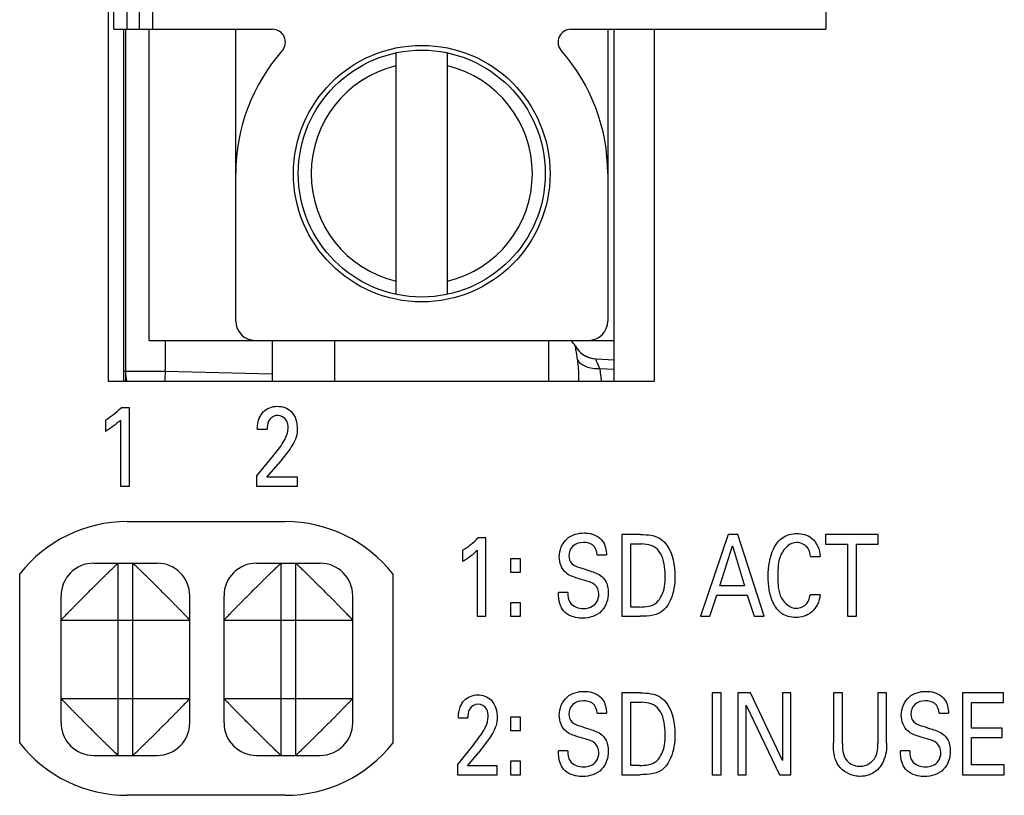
# Model space of a CAD drawing. Header units: inches. Extents: x 0 to 34, y 0 to 22.
# Tile 145 of 179: x 14.763 to 15.367, y 18.317 to 18.793. Entities that reach past the tile are written whole.
import ezdxf

# ---------------------------------------------------------------- set-up
doc = ezdxf.new("R2010")
doc.units = ezdxf.units.IN
doc.header["$LTSCALE"] = 1.87
doc.header["$MEASUREMENT"] = 0
doc.layers.get('0').update_dxf_attribs({"linetype": 'CONTINUOUS'})
for name, color, linetype in [('02___PRT_ALL_AXES', 7, 'CONTINUOUS'), ('ARTWORK', 7, 'CONTINUOUS'), ('NONECAD', 7, 'CONTINUOUS')]:
    doc.layers.add(name, color=color, linetype=linetype)

msp = doc.modelspace()

# ---------------------------------------------------------------- linework, layer by layer
at = {"color": 3, "linetype": 'CONTINUOUS'}
for p, q in [((14.81701, 18.57054), (14.81701, 19.57754)), ((15.15201, 18.78679), (15.15201, 18.57054)), ((15.15201, 18.57054), (14.81701, 18.57054)), ((14.82848, 18.48454), (14.92554, 18.48454)), ((14.76251, 18.34854), (14.76251, 18.45254)), ((14.99151, 18.45254), (14.99151, 18.34854)), ((14.92554, 18.31654), (14.82848, 18.31654))]:
    msp.add_line(p, q, dxfattribs=at)
at = {"color": 7, "linetype": 'CONTINUOUS'}
for p, q in [((14.82033, 18.78679), (14.82033, 19.36159)), ((14.82821, 19.36159), (14.82821, 18.78679)), ((14.83608, 18.78679), (14.83608, 19.36159)), ((14.84396, 19.36159), (14.84396, 18.78679)), ((15.25734, 19.36159), (15.25734, 18.78679)), ((14.82033, 18.78679), (14.91776, 18.78679)), ((14.84199, 18.59585), (14.84199, 18.78679)), ((14.89514, 18.60766), (14.89514, 18.78679)), ((15.10086, 18.78679), (15.25734, 18.78679)), ((15.12348, 18.78679), (15.12348, 18.60766)), ((15.12742, 18.59585), (15.12742, 18.78679)), ((14.99356, 18.62408), (14.99356, 18.77234)), ((15.02506, 18.62408), (15.02506, 18.77234)), ((14.84199, 18.59585), (15.12742, 18.59585)), ((14.85177, 18.59585), (14.85177, 18.57677)), ((14.91742, 18.59585), (14.91742, 18.57054)), ((14.95576, 18.59585), (14.95576, 18.57054)), ((15.08723, 18.57054), (15.08723, 18.59585)), ((15.104, 18.58858), (15.10474, 18.58405)), ((15.11628, 18.58451), (15.12742, 18.58393)), ((15.11695, 18.58201), (15.11835, 18.57865)), ((14.91742, 18.57505), (14.85177, 18.57677)), ((15.11835, 18.57865), (15.12742, 18.57817)), ((14.80792, 18.45904), (14.84692, 18.45904)), ((14.82292, 18.34104), (14.82292, 18.45904)), ((14.83192, 18.34104), (14.83192, 18.45904)), ((14.90792, 18.45904), (14.94692, 18.45904)), ((14.92292, 18.34104), (14.92292, 18.45904)), ((14.93192, 18.34104), (14.93192, 18.45904)), ((14.78792, 18.36104), (14.78792, 18.43904)), ((14.86692, 18.36104), (14.86692, 18.43904)), ((14.88792, 18.36104), (14.88792, 18.43904)), ((14.96692, 18.36104), (14.96692, 18.43904)), ((14.78792, 18.42404), (14.86692, 18.42404)), ((14.88792, 18.42404), (14.96692, 18.42404)), ((14.78792, 18.37604), (14.86692, 18.37604)), ((14.88792, 18.37604), (14.96692, 18.37604)), ((14.80792, 18.34104), (14.84692, 18.34104)), ((14.90792, 18.34104), (14.94692, 18.34104))]:
    msp.add_line(p, q, dxfattribs=at)
for radius in [0.07874, 0.07579]:
    msp.add_circle((15.00931, 18.69821), radius, dxfattribs=at)
for centre, radius, start, end in [((14.91776, 18.77892), 0.00787, 318.60165, 90), ((15.10086, 18.77892), 0.00787, 90, 221.39835), ((15.00931, 18.69821), 0.11417, 138.60165, 180), ((15.00931, 18.69821), 0.11417, 0, 41.39835), ((15.00931, 18.69821), 0.06791, 103.40802, 256.59198), ((15.00931, 18.69821), 0.06791, 283.40802, 76.59198), ((14.90695, 18.60766), 0.01181, 180, 270), ((15.11167, 18.60766), 0.01181, 270, 360), ((15.08671, 18.58216), 0.01969, 30.6831, 44.67015), ((15.11721, 18.60032), 0.01587, 210.93564, 229.48684), ((15.11718, 18.60024), 0.01575, 210.6831, 266.99999), ((15.11713, 18.60027), 0.01578, 229.59544, 248.2477), ((15.11713, 18.60035), 0.01586, 248.35682, 266.9215), ((15.77808, 18.55248), 0.92663, 178.49848, 178.88646), ((14.80792, 18.43904), 0.02, 90, 180), ((14.84692, 18.43904), 0.02, 0, 90), ((14.90792, 18.43904), 0.02, 90, 180), ((14.94692, 18.43904), 0.02, 0, 90), ((14.80792, 18.36104), 0.02, 180, 270), ((14.84692, 18.36104), 0.02, 270, 360), ((14.90792, 18.36104), 0.02, 180, 270), ((14.94692, 18.36104), 0.02, 270, 360)]:
    msp.add_arc(centre, radius, start, end, dxfattribs=at)
at = {"color": 3, "linetype": 'CONTINUOUS'}
for centre, start, end in [((14.82848, 18.40054), 90, 141.75338), ((14.92554, 18.40054), 38.24662, 90), ((14.82848, 18.40054), 218.24662, 270), ((14.92554, 18.40054), 270, 321.75338)]:
    msp.add_arc(centre, 0.084, start, end, dxfattribs=at)
at = {"color": 7, "linetype": 'CONTINUOUS'}
for points, knots in [([(15.1036, 18.59216), (15.10352, 18.59209), (15.10358, 18.5917), (15.1036, 18.59105), (15.10379, 18.58993), (15.10392, 18.58907), (15.104, 18.58858)], [0, 0, 0, 0, 0.081586, 0.275618, 0.582997, 1, 1, 1, 1]), ([(15.10474, 18.58405), (15.10491, 18.58299), (15.10545, 18.57851), (15.10557, 18.57399), (15.10558, 18.57056)], [0, 0, 0, 0, 0.238172, 1, 1, 1, 1]), ([(15.10474, 18.58405), (15.10594, 18.5821), (15.11041, 18.57896), (15.11559, 18.57845), (15.11835, 18.57865)], [0, 0, 0, 0, 0.45322, 1, 1, 1, 1]), ([(15.11628, 18.58451), (15.11607, 18.58453), (15.11645, 18.58306), (15.11669, 18.58262), (15.11695, 18.58201)], [0, 0, 0, 0, 0.239991, 1, 1, 1, 1]), ([(14.78792, 18.42404), (14.78792, 18.42405), (14.78793, 18.42407), (14.78795, 18.42412), (14.78801, 18.4242), (14.78812, 18.42433), (14.78826, 18.42449), (14.78845, 18.42469), (14.78868, 18.42493), (14.78894, 18.42521), (14.78925, 18.42552), (14.78959, 18.42588), (14.79012, 18.42643), (14.79088, 18.42721), (14.79188, 18.42824), (14.79302, 18.42941), (14.79426, 18.43071), (14.79536, 18.43186), (14.7963, 18.43282), (14.7973, 18.43383), (14.7986, 18.43512), (14.79993, 18.43643), (14.80101, 18.43751), (14.80212, 18.43863), (14.80352, 18.44005), (14.80521, 18.44176), (14.80691, 18.44345), (14.80833, 18.44484), (14.80945, 18.44595), (14.81054, 18.44703), (14.81185, 18.44836), (14.81338, 18.4499), (14.81485, 18.45135), (14.81625, 18.4527), (14.81755, 18.45395), (14.81871, 18.45508), (14.81975, 18.45609), (14.82053, 18.45684), (14.82108, 18.45737), (14.82144, 18.45772), (14.82176, 18.45802), (14.82204, 18.45829), (14.82229, 18.45851), (14.82247, 18.45867), (14.8226, 18.45878), (14.82267, 18.45885), (14.82274, 18.45891), (14.8228, 18.45895), (14.82284, 18.45899), (14.82288, 18.45902), (14.8229, 18.45903), (14.82291, 18.45904), (14.82292, 18.45904), (14.82292, 18.45904)], [0, 0, 0, 0, 0.0005, 0.001227, 0.00344, 0.006721, 0.011104, 0.016612, 0.023263, 0.031051, 0.039954, 0.04995, 0.061015, 0.086265, 0.115499, 0.148498, 0.184987, 0.22447, 0.245161, 0.266398, 0.31034, 0.356022, 0.379434, 0.403171, 0.451362, 0.500066, 0.548763, 0.596946, 0.620689, 0.644115, 0.689843, 0.733814, 0.775713, 0.815119, 0.851537, 0.88451, 0.913757, 0.939043, 0.950135, 0.960167, 0.969121, 0.97698, 0.983726, 0.989339, 0.991713, 0.993795, 0.995582, 0.997071, 0.998259, 0.999143, 0.999722, 0.999898, 1, 1, 1, 1]), ([(14.83192, 18.45904), (14.83193, 18.45904), (14.83195, 18.45903), (14.832, 18.45901), (14.83208, 18.45895), (14.83221, 18.45884), (14.83237, 18.4587), (14.83257, 18.45851), (14.83281, 18.45828), (14.83309, 18.45802), (14.83341, 18.45771), (14.83376, 18.45737), (14.83431, 18.45684), (14.83509, 18.45609), (14.83612, 18.45508), (14.83729, 18.45394), (14.83859, 18.4527), (14.83974, 18.4516), (14.8407, 18.45066), (14.84171, 18.44966), (14.843, 18.44836), (14.84431, 18.44703), (14.84539, 18.44595), (14.84651, 18.44484), (14.84793, 18.44344), (14.84964, 18.44176), (14.85133, 18.44005), (14.85272, 18.43863), (14.85383, 18.43751), (14.85491, 18.43642), (14.85624, 18.43511), (14.85778, 18.43358), (14.85923, 18.43211), (14.86058, 18.43071), (14.86183, 18.42942), (14.86296, 18.42825), (14.86397, 18.42721), (14.86472, 18.42643), (14.86525, 18.42588), (14.8656, 18.42552), (14.8659, 18.4252), (14.86617, 18.42492), (14.86639, 18.42467), (14.86655, 18.42449), (14.86666, 18.42436), (14.86673, 18.42429), (14.86679, 18.42422), (14.86683, 18.42416), (14.86687, 18.42412), (14.8669, 18.42408), (14.86691, 18.42406), (14.86692, 18.42405), (14.86692, 18.42404), (14.86692, 18.42404)], [0, 0, 0, 0, 0.0005, 0.001227, 0.00344, 0.006721, 0.011104, 0.016612, 0.023263, 0.031051, 0.039954, 0.04995, 0.061015, 0.086265, 0.115499, 0.148498, 0.184987, 0.22447, 0.245161, 0.266398, 0.31034, 0.356022, 0.379434, 0.403171, 0.451362, 0.500066, 0.548763, 0.596946, 0.620689, 0.644115, 0.689843, 0.733814, 0.775713, 0.815119, 0.851537, 0.88451, 0.913757, 0.939043, 0.950135, 0.960167, 0.969121, 0.97698, 0.983726, 0.989339, 0.991713, 0.993795, 0.995582, 0.997071, 0.998259, 0.999143, 0.999722, 0.999898, 1, 1, 1, 1]), ([(14.88792, 18.42404), (14.88792, 18.42405), (14.88793, 18.42407), (14.88795, 18.42412), (14.88801, 18.4242), (14.88812, 18.42433), (14.88826, 18.42449), (14.88845, 18.42469), (14.88868, 18.42493), (14.88894, 18.42521), (14.88925, 18.42552), (14.88959, 18.42588), (14.89012, 18.42643), (14.89088, 18.42721), (14.89188, 18.42824), (14.89302, 18.42941), (14.89426, 18.43071), (14.89536, 18.43186), (14.8963, 18.43282), (14.8973, 18.43383), (14.8986, 18.43512), (14.89993, 18.43643), (14.90101, 18.43751), (14.90212, 18.43863), (14.90352, 18.44005), (14.90521, 18.44176), (14.90691, 18.44345), (14.90833, 18.44484), (14.90945, 18.44595), (14.91054, 18.44703), (14.91185, 18.44836), (14.91338, 18.4499), (14.91485, 18.45135), (14.91625, 18.4527), (14.91755, 18.45395), (14.91871, 18.45508), (14.91975, 18.45609), (14.92053, 18.45684), (14.92108, 18.45737), (14.92144, 18.45772), (14.92176, 18.45802), (14.92204, 18.45829), (14.92229, 18.45851), (14.92247, 18.45867), (14.9226, 18.45878), (14.92267, 18.45885), (14.92274, 18.45891), (14.9228, 18.45895), (14.92284, 18.45899), (14.92288, 18.45902), (14.9229, 18.45903), (14.92291, 18.45904), (14.92292, 18.45904), (14.92292, 18.45904)], [0, 0, 0, 0, 0.0005, 0.001227, 0.00344, 0.006721, 0.011104, 0.016612, 0.023263, 0.031051, 0.039954, 0.04995, 0.061015, 0.086265, 0.115499, 0.148498, 0.184987, 0.22447, 0.245161, 0.266398, 0.31034, 0.356022, 0.379434, 0.403171, 0.451362, 0.500066, 0.548763, 0.596946, 0.620689, 0.644115, 0.689843, 0.733814, 0.775713, 0.815119, 0.851537, 0.88451, 0.913757, 0.939043, 0.950135, 0.960167, 0.969121, 0.97698, 0.983726, 0.989339, 0.991713, 0.993795, 0.995582, 0.997071, 0.998259, 0.999143, 0.999722, 0.999898, 1, 1, 1, 1]), ([(14.93192, 18.45904), (14.93192, 18.45904), (14.93193, 18.45904), (14.93194, 18.45903), (14.93196, 18.45902), (14.932, 18.45899), (14.93204, 18.45895), (14.9321, 18.45891), (14.93217, 18.45885), (14.93225, 18.45878), (14.93237, 18.45867), (14.93255, 18.45851), (14.9328, 18.45829), (14.93308, 18.45802), (14.9334, 18.45772), (14.93376, 18.45737), (14.93431, 18.45684), (14.93509, 18.45609), (14.93613, 18.45508), (14.9373, 18.45395), (14.93859, 18.4527), (14.93999, 18.45135), (14.94146, 18.4499), (14.94299, 18.44836), (14.9443, 18.44703), (14.94539, 18.44595), (14.94651, 18.44484), (14.94793, 18.44345), (14.94964, 18.44176), (14.95133, 18.44005), (14.95272, 18.43863), (14.95383, 18.43751), (14.95491, 18.43643), (14.95624, 18.43512), (14.95754, 18.43383), (14.95854, 18.43282), (14.95948, 18.43186), (14.96058, 18.43071), (14.96183, 18.42941), (14.96296, 18.42824), (14.96397, 18.42721), (14.96472, 18.42643), (14.96525, 18.42588), (14.9656, 18.42552), (14.9659, 18.42521), (14.96617, 18.42493), (14.96639, 18.42469), (14.96658, 18.42449), (14.96672, 18.42433), (14.96683, 18.4242), (14.96689, 18.42412), (14.96692, 18.42407), (14.96692, 18.42405), (14.96692, 18.42404)], [0, 0, 0, 0, 0.000102, 0.000278, 0.000857, 0.001741, 0.002929, 0.004418, 0.006205, 0.008287, 0.010661, 0.016274, 0.02302, 0.030879, 0.039833, 0.049865, 0.060957, 0.086243, 0.11549, 0.148463, 0.184881, 0.224287, 0.266186, 0.310157, 0.355885, 0.379311, 0.403054, 0.451237, 0.499934, 0.548638, 0.596829, 0.620566, 0.643978, 0.68966, 0.733602, 0.754839, 0.77553, 0.815013, 0.851502, 0.884501, 0.913735, 0.938985, 0.95005, 0.960046, 0.968949, 0.976737, 0.983388, 0.988896, 0.993279, 0.99656, 0.998773, 0.9995, 1, 1, 1, 1]), ([(14.82292, 18.34104), (14.82291, 18.34104), (14.82289, 18.34105), (14.82284, 18.34107), (14.82276, 18.34113), (14.82263, 18.34124), (14.82247, 18.34138), (14.82227, 18.34157), (14.82203, 18.34179), (14.82175, 18.34206), (14.82144, 18.34236), (14.82108, 18.34271), (14.82053, 18.34324), (14.81976, 18.34399), (14.81872, 18.345), (14.81755, 18.34614), (14.81625, 18.34738), (14.8151, 18.34848), (14.81414, 18.34942), (14.81313, 18.35042), (14.81184, 18.35172), (14.81053, 18.35305), (14.80945, 18.35413), (14.80833, 18.35524), (14.80691, 18.35664), (14.8052, 18.35832), (14.80351, 18.36003), (14.80212, 18.36145), (14.80101, 18.36257), (14.79993, 18.36366), (14.7986, 18.36497), (14.79706, 18.3665), (14.79561, 18.36797), (14.79426, 18.36937), (14.79301, 18.37066), (14.79188, 18.37183), (14.79087, 18.37287), (14.79012, 18.37365), (14.78959, 18.3742), (14.78925, 18.37456), (14.78894, 18.37488), (14.78868, 18.37516), (14.78845, 18.37541), (14.78829, 18.37559), (14.78818, 18.37571), (14.78811, 18.37579), (14.78805, 18.37586), (14.78801, 18.37592), (14.78797, 18.37596), (14.78794, 18.376), (14.78793, 18.37602), (14.78792, 18.37603), (14.78792, 18.37604), (14.78792, 18.37604)], [0, 0, 0, 0, 0.0005, 0.001227, 0.00344, 0.006721, 0.011104, 0.016612, 0.023263, 0.031051, 0.039954, 0.04995, 0.061015, 0.086265, 0.115499, 0.148498, 0.184987, 0.22447, 0.245161, 0.266398, 0.31034, 0.356022, 0.379434, 0.403171, 0.451362, 0.500066, 0.548763, 0.596946, 0.620689, 0.644115, 0.689843, 0.733814, 0.775713, 0.815119, 0.851537, 0.88451, 0.913757, 0.939043, 0.950135, 0.960167, 0.969121, 0.97698, 0.983726, 0.989339, 0.991713, 0.993795, 0.995582, 0.997071, 0.998259, 0.999143, 0.999722, 0.999898, 1, 1, 1, 1]), ([(14.86692, 18.37604), (14.86692, 18.37604), (14.86692, 18.37603), (14.86691, 18.37602), (14.8669, 18.376), (14.86687, 18.37596), (14.86683, 18.37592), (14.86679, 18.37586), (14.86673, 18.37579), (14.86666, 18.37571), (14.86655, 18.37559), (14.86639, 18.37541), (14.86617, 18.37516), (14.8659, 18.37488), (14.8656, 18.37456), (14.86525, 18.3742), (14.86472, 18.37365), (14.86397, 18.37287), (14.86296, 18.37183), (14.86183, 18.37066), (14.86058, 18.36937), (14.85923, 18.36797), (14.85778, 18.3665), (14.85624, 18.36497), (14.85491, 18.36366), (14.85383, 18.36257), (14.85272, 18.36145), (14.85133, 18.36003), (14.84964, 18.35832), (14.84793, 18.35664), (14.84651, 18.35524), (14.84539, 18.35413), (14.84431, 18.35305), (14.843, 18.35172), (14.84171, 18.35042), (14.8407, 18.34942), (14.83974, 18.34848), (14.83859, 18.34738), (14.83729, 18.34614), (14.83612, 18.345), (14.83509, 18.34399), (14.83431, 18.34324), (14.83376, 18.34271), (14.83341, 18.34236), (14.83309, 18.34206), (14.83281, 18.34179), (14.83257, 18.34157), (14.83237, 18.34138), (14.83221, 18.34124), (14.83208, 18.34113), (14.832, 18.34107), (14.83195, 18.34105), (14.83193, 18.34104), (14.83192, 18.34104)], [0, 0, 0, 0, 0.000102, 0.000278, 0.000857, 0.001741, 0.002929, 0.004418, 0.006205, 0.008287, 0.010661, 0.016274, 0.02302, 0.030879, 0.039833, 0.049865, 0.060957, 0.086243, 0.11549, 0.148463, 0.184881, 0.224287, 0.266186, 0.310157, 0.355885, 0.379311, 0.403054, 0.451237, 0.499934, 0.548638, 0.596829, 0.620566, 0.643978, 0.68966, 0.733602, 0.754839, 0.77553, 0.815013, 0.851502, 0.884501, 0.913735, 0.938985, 0.95005, 0.960046, 0.968949, 0.976737, 0.983388, 0.988896, 0.993279, 0.99656, 0.998773, 0.9995, 1, 1, 1, 1]), ([(14.92292, 18.34104), (14.92291, 18.34104), (14.92289, 18.34105), (14.92284, 18.34107), (14.92276, 18.34113), (14.92263, 18.34124), (14.92247, 18.34138), (14.92227, 18.34157), (14.92203, 18.34179), (14.92175, 18.34206), (14.92144, 18.34236), (14.92108, 18.34271), (14.92053, 18.34324), (14.91976, 18.34399), (14.91872, 18.345), (14.91755, 18.34614), (14.91625, 18.34738), (14.9151, 18.34848), (14.91414, 18.34942), (14.91313, 18.35042), (14.91184, 18.35172), (14.91053, 18.35305), (14.90945, 18.35413), (14.90833, 18.35524), (14.90691, 18.35664), (14.9052, 18.35832), (14.90351, 18.36003), (14.90212, 18.36145), (14.90101, 18.36257), (14.89993, 18.36366), (14.8986, 18.36497), (14.89706, 18.3665), (14.89561, 18.36797), (14.89426, 18.36937), (14.89301, 18.37066), (14.89188, 18.37183), (14.89087, 18.37287), (14.89012, 18.37365), (14.88959, 18.3742), (14.88925, 18.37456), (14.88894, 18.37488), (14.88868, 18.37516), (14.88845, 18.37541), (14.88829, 18.37559), (14.88818, 18.37571), (14.88811, 18.37579), (14.88805, 18.37586), (14.88801, 18.37592), (14.88797, 18.37596), (14.88794, 18.376), (14.88793, 18.37602), (14.88792, 18.37603), (14.88792, 18.37604), (14.88792, 18.37604)], [0, 0, 0, 0, 0.0005, 0.001227, 0.00344, 0.006721, 0.011104, 0.016612, 0.023263, 0.031051, 0.039954, 0.04995, 0.061015, 0.086265, 0.115499, 0.148498, 0.184987, 0.22447, 0.245161, 0.266398, 0.31034, 0.356022, 0.379434, 0.403171, 0.451362, 0.500066, 0.548763, 0.596946, 0.620689, 0.644115, 0.689843, 0.733814, 0.775713, 0.815119, 0.851537, 0.88451, 0.913757, 0.939043, 0.950135, 0.960167, 0.969121, 0.97698, 0.983726, 0.989339, 0.991713, 0.993795, 0.995582, 0.997071, 0.998259, 0.999143, 0.999722, 0.999898, 1, 1, 1, 1]), ([(14.96692, 18.37604), (14.96692, 18.37603), (14.96692, 18.37601), (14.96689, 18.37596), (14.96683, 18.37588), (14.96672, 18.37575), (14.96658, 18.37559), (14.96639, 18.37539), (14.96617, 18.37515), (14.9659, 18.37487), (14.9656, 18.37455), (14.96525, 18.3742), (14.96472, 18.37365), (14.96397, 18.37287), (14.96296, 18.37184), (14.96183, 18.37067), (14.96058, 18.36937), (14.95948, 18.36822), (14.95854, 18.36726), (14.95754, 18.36625), (14.95624, 18.36496), (14.95491, 18.36365), (14.95383, 18.36257), (14.95272, 18.36145), (14.95133, 18.36003), (14.94964, 18.35832), (14.94793, 18.35663), (14.94651, 18.35524), (14.94539, 18.35413), (14.9443, 18.35305), (14.94299, 18.35172), (14.94146, 18.35018), (14.93999, 18.34873), (14.93859, 18.34738), (14.9373, 18.34613), (14.93613, 18.345), (14.93509, 18.34399), (14.93431, 18.34324), (14.93376, 18.34271), (14.9334, 18.34236), (14.93308, 18.34206), (14.9328, 18.34179), (14.93255, 18.34157), (14.93237, 18.34141), (14.93225, 18.3413), (14.93217, 18.34123), (14.9321, 18.34117), (14.93204, 18.34113), (14.932, 18.34109), (14.93196, 18.34106), (14.93194, 18.34105), (14.93193, 18.34104), (14.93192, 18.34104), (14.93192, 18.34104)], [0, 0, 0, 0, 0.0005, 0.001227, 0.00344, 0.006721, 0.011104, 0.016612, 0.023263, 0.031051, 0.039954, 0.04995, 0.061015, 0.086265, 0.115499, 0.148498, 0.184987, 0.22447, 0.245161, 0.266398, 0.31034, 0.356022, 0.379434, 0.403171, 0.451362, 0.500066, 0.548763, 0.596946, 0.620689, 0.644115, 0.689843, 0.733814, 0.775713, 0.815119, 0.851537, 0.88451, 0.913757, 0.939043, 0.950135, 0.960167, 0.969121, 0.97698, 0.983726, 0.989339, 0.991713, 0.993795, 0.995582, 0.997071, 0.998259, 0.999143, 0.999722, 0.999898, 1, 1, 1, 1])]:
    msp.add_open_spline(points, degree=3, knots=knots, dxfattribs=at)
for points in [[(15.10364, 18.5922), (15.10363, 18.59219), (15.10361, 18.59217), (15.1036, 18.59216)], [(15.11835, 18.57865), (15.11891, 18.57598), (15.11928, 18.57326), (15.11951, 18.57054)]]:
    msp.add_open_spline(points, degree=3, dxfattribs=at)
at = {"layer": '02___PRT_ALL_AXES', "color": 7, "linetype": 'CONTINUOUS'}
for p, q in [((14.8265, 18.57054), (14.8265, 18.78679)), ((14.82742, 18.78679), (14.82742, 18.57054)), ((14.85177, 18.57677), (14.8265, 18.57677))]:
    msp.add_line(p, q, dxfattribs=at)
msp.add_arc((14.85242, 18.57677), 0.025, 179.99967, 194.62813, dxfattribs=at)
at = {"layer": 'ARTWORK', "color": 3, "linetype": 'CONTINUOUS'}
for p, q in [((14.82985, 18.55448), (14.82474, 18.55448)), ((14.82985, 18.50637), (14.82985, 18.55448)), ((14.81509, 18.5469), (14.81509, 18.53995)), ((14.82434, 18.5469), (14.82434, 18.50637)), ((14.90836, 18.54134), (14.91439, 18.54134)), ((14.91818, 18.52507), (14.90778, 18.5127)), ((14.92846, 18.52932), (14.9211, 18.51986)), ((14.91415, 18.51187), (14.9211, 18.51986)), ((14.90778, 18.5127), (14.90778, 18.50637)), ((14.82434, 18.50637), (14.82985, 18.50637)), ((14.90778, 18.50637), (14.93305, 18.50637)), ((14.93305, 18.51187), (14.91415, 18.51187)), ((14.93305, 18.50637), (14.93305, 18.51187)), ((15.13202, 18.47662), (15.13202, 18.42643)), ((15.14363, 18.47662), (15.13202, 18.47662)), ((15.19729, 18.47662), (15.18041, 18.42643)), ((15.20323, 18.47662), (15.19729, 18.47662)), ((15.21945, 18.42643), (15.20323, 18.47662)), ((15.25713, 18.47662), (15.25713, 18.47071)), ((15.2895, 18.47662), (15.25713, 18.47662)), ((15.2895, 18.47071), (15.2895, 18.47662)), ((15.04868, 18.47453), (15.04373, 18.47453)), ((15.04868, 18.42643), (15.04868, 18.47453)), ((15.13757, 18.43214), (15.13757, 18.47085)), ((15.13757, 18.47085), (15.14424, 18.47085)), ((15.25713, 18.47071), (15.27057, 18.47071)), ((15.27057, 18.47071), (15.27057, 18.42643)), ((15.27607, 18.42643), (15.27607, 18.47071)), ((15.27607, 18.47071), (15.2895, 18.47071)), ((15.03441, 18.46696), (15.03441, 18.46001)), ((15.04335, 18.46696), (15.04335, 18.42643)), ((15.11695, 18.4641), (15.12272, 18.4641)), ((15.19224, 18.44513), (15.20001, 18.46974)), ((15.20001, 18.46974), (15.20739, 18.44513)), ((15.0638, 18.46168), (15.0638, 18.45347)), ((15.06996, 18.46168), (15.0638, 18.46168)), ((15.06996, 18.45347), (15.06996, 18.46168)), ((15.24795, 18.46307), (15.25389, 18.46307)), ((15.0638, 18.45347), (15.06996, 18.45347)), ((15.09896, 18.4411), (15.09318, 18.4411)), ((15.20739, 18.44513), (15.19224, 18.44513)), ((15.0638, 18.43463), (15.0638, 18.42643)), ((15.06996, 18.43463), (15.0638, 18.43463)), ((15.06996, 18.42643), (15.06996, 18.43463)), ((15.18613, 18.42643), (15.19046, 18.4395)), ((15.19046, 18.4395), (15.20906, 18.4395)), ((15.20906, 18.4395), (15.21339, 18.42643)), ((15.25378, 18.43964), (15.24767, 18.43964)), ((15.14302, 18.43214), (15.13757, 18.43214)), ((15.04335, 18.42643), (15.04868, 18.42643)), ((15.0638, 18.42643), (15.06996, 18.42643)), ((15.13202, 18.42643), (15.14329, 18.42643)), ((15.18041, 18.42643), (15.18613, 18.42643)), ((15.21339, 18.42643), (15.21945, 18.42643)), ((15.27057, 18.42643), (15.27607, 18.42643)), ((15.13202, 18.3794), (15.13202, 18.32921)), ((15.14363, 18.3794), (15.13202, 18.3794)), ((15.18757, 18.3794), (15.18757, 18.32921)), ((15.19312, 18.3794), (15.18757, 18.3794)), ((15.19312, 18.32921), (15.19312, 18.3794)), ((15.20341, 18.3794), (15.20341, 18.32921)), ((15.21112, 18.3794), (15.20341, 18.3794)), ((15.23083, 18.3379), (15.21112, 18.3794)), ((15.23083, 18.3794), (15.23083, 18.3379)), ((15.23595, 18.3794), (15.23083, 18.3794)), ((15.23595, 18.32921), (15.23595, 18.3794)), ((15.26196, 18.3794), (15.26196, 18.34881)), ((15.26751, 18.3794), (15.26196, 18.3794)), ((15.26751, 18.34833), (15.26751, 18.3794)), ((15.28928, 18.3794), (15.28928, 18.34861)), ((15.29467, 18.3794), (15.28928, 18.3794)), ((15.29467, 18.34846), (15.29467, 18.3794)), ((15.34129, 18.3794), (15.34129, 18.32921)), ((15.36645, 18.3794), (15.34129, 18.3794)), ((15.36645, 18.37349), (15.36645, 18.3794)), ((15.13757, 18.33491), (15.13757, 18.37363)), ((15.13757, 18.37363), (15.14424, 18.37363)), ((15.34685, 18.35785), (15.34685, 18.37349)), ((15.34685, 18.37349), (15.36645, 18.37349)), ((15.20846, 18.32921), (15.20846, 18.37182)), ((15.20846, 18.37182), (15.22884, 18.32921)), ((15.0318, 18.36418), (15.03763, 18.36418)), ((15.0638, 18.36445), (15.0638, 18.35625)), ((15.06996, 18.36445), (15.0638, 18.36445)), ((15.06996, 18.35625), (15.06996, 18.36445)), ((15.11695, 18.36688), (15.12272, 18.36688)), ((15.32689, 18.36688), (15.33267, 18.36688)), ((15.0638, 18.35625), (15.06996, 18.35625)), ((15.3655, 18.35785), (15.34685, 18.35785)), ((15.3655, 18.35201), (15.3655, 18.35785)), ((15.05123, 18.35215), (15.04412, 18.3427)), ((15.34685, 18.33533), (15.34685, 18.35201)), ((15.34685, 18.35201), (15.3655, 18.35201)), ((15.04129, 18.34791), (15.03124, 18.33554)), ((15.09896, 18.34388), (15.09318, 18.34388)), ((15.3089, 18.34388), (15.30313, 18.34388)), ((15.0374, 18.3347), (15.04412, 18.3427)), ((15.0638, 18.33741), (15.0638, 18.32921)), ((15.06996, 18.33741), (15.0638, 18.33741)), ((15.06996, 18.32921), (15.06996, 18.33741)), ((15.03124, 18.33554), (15.03124, 18.32921)), ((15.05567, 18.3347), (15.0374, 18.3347)), ((15.05567, 18.32921), (15.05567, 18.3347)), ((15.14302, 18.33491), (15.13757, 18.33491)), ((15.36689, 18.33533), (15.34685, 18.33533)), ((15.36689, 18.32921), (15.36689, 18.33533)), ((15.03124, 18.32921), (15.05567, 18.32921)), ((15.0638, 18.32921), (15.06996, 18.32921)), ((15.13202, 18.32921), (15.14329, 18.32921)), ((15.18757, 18.32921), (15.19312, 18.32921)), ((15.20341, 18.32921), (15.20846, 18.32921)), ((15.22884, 18.32921), (15.23595, 18.32921)), ((15.34129, 18.32921), (15.36689, 18.32921))]:
    msp.add_line(p, q, dxfattribs=at)
for points in [[(14.91203, 18.55191), (14.91418, 18.55413), (14.91755, 18.55538), (14.92064, 18.55538)], [(14.81509, 18.5469), (14.81855, 18.54909), (14.82188, 18.55155), (14.82474, 18.55448)], [(14.82434, 18.5469), (14.82163, 18.54416), (14.81845, 18.54186), (14.81509, 18.53995)], [(14.91818, 18.52507), (14.92039, 18.5277), (14.92253, 18.53041), (14.92432, 18.53335)], [(15.03441, 18.46696), (15.03776, 18.46915), (15.04098, 18.47162), (15.04373, 18.47453)], [(15.12028, 18.47266), (15.12203, 18.47026), (15.12257, 18.46706), (15.12272, 18.4641)], [(15.1549, 18.46647), (15.15265, 18.46959), (15.14808, 18.47085), (15.14424, 18.47085)], [(15.15978, 18.47009), (15.16346, 18.46468), (15.16472, 18.45765), (15.16472, 18.45111)], [(15.04335, 18.46696), (15.04074, 18.46423), (15.03766, 18.46192), (15.03441, 18.46001)], [(15.0979, 18.45306), (15.09518, 18.45537), (15.09374, 18.45935), (15.09374, 18.46292)], [(15.14302, 18.43214), (15.14663, 18.43214), (15.15087, 18.43244), (15.15351, 18.43492)], [(15.23923, 18.43137), (15.24162, 18.43137), (15.24427, 18.43247), (15.24573, 18.43436)], [(15.24573, 18.43436), (15.24685, 18.43586), (15.24741, 18.43778), (15.24767, 18.43964)], [(15.15806, 18.43053), (15.15452, 18.42685), (15.1484, 18.42643), (15.14329, 18.42643)], [(15.03535, 18.37474), (15.0374, 18.37694), (15.04067, 18.37821), (15.04368, 18.37821)], [(15.12028, 18.37543), (15.12203, 18.37304), (15.12257, 18.36984), (15.12272, 18.36688)], [(15.1549, 18.36925), (15.15265, 18.37237), (15.14808, 18.37363), (15.14424, 18.37363)], [(15.33022, 18.37543), (15.33196, 18.37303), (15.33251, 18.36984), (15.33267, 18.36688)], [(15.15978, 18.37286), (15.16346, 18.36746), (15.16472, 18.36042), (15.16472, 18.35389)], [(15.0979, 18.35583), (15.09518, 18.35814), (15.09374, 18.36213), (15.09374, 18.3657)], [(15.30785, 18.35583), (15.30512, 18.35814), (15.30368, 18.36213), (15.30368, 18.3657)], [(15.04129, 18.34791), (15.04344, 18.35053), (15.04551, 18.35326), (15.04723, 18.35618)], [(15.14302, 18.33491), (15.14663, 18.33491), (15.15087, 18.33521), (15.15351, 18.33769)], [(15.15806, 18.33331), (15.15452, 18.32963), (15.1484, 18.32921), (15.14329, 18.32921)]]:
    msp.add_open_spline(points, degree=3, dxfattribs=at)
for points, knots in [([(14.92064, 18.55538), (14.92364, 18.55538), (14.93105, 18.55293), (14.93293, 18.54519), (14.93293, 18.54134)], [0, 0, 0, 0, 0.438182, 1, 1, 1, 1]), ([(14.90836, 18.54134), (14.90837, 18.54205), (14.9085, 18.5458), (14.90993, 18.5497), (14.91203, 18.55191)], [0, 0, 0, 0, 0.189614, 1, 1, 1, 1]), ([(14.92087, 18.54975), (14.91866, 18.54975), (14.91454, 18.54707), (14.91439, 18.54299), (14.91439, 18.54134)], [0, 0, 0, 0, 0.572983, 1, 1, 1, 1]), ([(14.92725, 18.5419), (14.92725, 18.54354), (14.92685, 18.54746), (14.92292, 18.54975), (14.92087, 18.54975)], [0, 0, 0, 0, 0.445665, 1, 1, 1, 1]), ([(14.92432, 18.53335), (14.92483, 18.53419), (14.92634, 18.53681), (14.92725, 18.53985), (14.92725, 18.5419)], [0, 0, 0, 0, 0.324633, 1, 1, 1, 1]), ([(14.93293, 18.54134), (14.93293, 18.54059), (14.93287, 18.53624), (14.93041, 18.53231), (14.92846, 18.52932)], [0, 0, 0, 0, 0.173079, 1, 1, 1, 1]), ([(15.09374, 18.46292), (15.09374, 18.46698), (15.09699, 18.47539), (15.10533, 18.47759), (15.10901, 18.47759)], [0, 0, 0, 0, 0.524069, 1, 1, 1, 1]), ([(15.10901, 18.47759), (15.10982, 18.47759), (15.11395, 18.47737), (15.1183, 18.47535), (15.12028, 18.47266)], [0, 0, 0, 0, 0.195192, 1, 1, 1, 1]), ([(15.14363, 18.47662), (15.1479, 18.47662), (15.15458, 18.47615), (15.1588, 18.47153), (15.15978, 18.47009)], [0, 0, 0, 0, 0.709451, 1, 1, 1, 1]), ([(15.22196, 18.45097), (15.22196, 18.45679), (15.22309, 18.46576), (15.23029, 18.47563), (15.23646, 18.47731), (15.23951, 18.47731)], [0, 0, 0, 0, 0.49764, 0.739402, 1, 1, 1, 1]), ([(15.23951, 18.47731), (15.24267, 18.47731), (15.25055, 18.47529), (15.25363, 18.46725), (15.25389, 18.46307)], [0, 0, 0, 0, 0.42964, 1, 1, 1, 1]), ([(15.10851, 18.47175), (15.10622, 18.47175), (15.10129, 18.4706), (15.09963, 18.46575), (15.09963, 18.46362)], [0, 0, 0, 0, 0.518244, 1, 1, 1, 1]), ([(15.11695, 18.4641), (15.11685, 18.46637), (15.11509, 18.47107), (15.11044, 18.47175), (15.10851, 18.47175)], [0, 0, 0, 0, 0.540021, 1, 1, 1, 1]), ([(15.23929, 18.47175), (15.23536, 18.47175), (15.22775, 18.46421), (15.2279, 18.45559), (15.2279, 18.45104)], [0, 0, 0, 0, 0.463632, 1, 1, 1, 1]), ([(15.24795, 18.46307), (15.24773, 18.46479), (15.24688, 18.46938), (15.24197, 18.47175), (15.23929, 18.47175)], [0, 0, 0, 0, 0.393753, 1, 1, 1, 1]), ([(15.15878, 18.45083), (15.15878, 18.45167), (15.1586, 18.45703), (15.15757, 18.46278), (15.1549, 18.46647)], [0, 0, 0, 0, 0.154719, 1, 1, 1, 1]), ([(15.09963, 18.46362), (15.09963, 18.4619), (15.10094, 18.45782), (15.10492, 18.45676), (15.10685, 18.45618)], [0, 0, 0, 0, 0.460843, 1, 1, 1, 1]), ([(15.10879, 18.44861), (15.10746, 18.44902), (15.10374, 18.45018), (15.09984, 18.45142), (15.0979, 18.45306)], [0, 0, 0, 0, 0.354366, 1, 1, 1, 1]), ([(15.10685, 18.45618), (15.10876, 18.45557), (15.11316, 18.45418), (15.11774, 18.45261), (15.11978, 18.4509)], [0, 0, 0, 0, 0.429293, 1, 1, 1, 1]), ([(15.118, 18.44012), (15.118, 18.4422), (15.11592, 18.44705), (15.1111, 18.44789), (15.10879, 18.44861)], [0, 0, 0, 0, 0.4614, 1, 1, 1, 1]), ([(15.11978, 18.4509), (15.12065, 18.45019), (15.12309, 18.44732), (15.12378, 18.44344), (15.12378, 18.44089)], [0, 0, 0, 0, 0.305676, 1, 1, 1, 1]), ([(15.15351, 18.43492), (15.15474, 18.43607), (15.15808, 18.44087), (15.15878, 18.44682), (15.15878, 18.45083)], [0, 0, 0, 0, 0.296194, 1, 1, 1, 1]), ([(15.16472, 18.45111), (15.16472, 18.44865), (15.16418, 18.44142), (15.16148, 18.43396), (15.15806, 18.43053)], [0, 0, 0, 0, 0.33688, 1, 1, 1, 1]), ([(15.23879, 18.42566), (15.2358, 18.42566), (15.22978, 18.42729), (15.22295, 18.43688), (15.22196, 18.44544), (15.22196, 18.45097)], [0, 0, 0, 0, 0.265354, 0.5085, 1, 1, 1, 1]), ([(15.2279, 18.45104), (15.2279, 18.44652), (15.22772, 18.4379), (15.23555, 18.43137), (15.23923, 18.43137)], [0, 0, 0, 0, 0.550788, 1, 1, 1, 1]), ([(15.09552, 18.43095), (15.09498, 18.43183), (15.09347, 18.43503), (15.09318, 18.43863), (15.09318, 18.4411)], [0, 0, 0, 0, 0.29418, 1, 1, 1, 1]), ([(15.09896, 18.4411), (15.09903, 18.43896), (15.09946, 18.43323), (15.10562, 18.43116), (15.10863, 18.43116)], [0, 0, 0, 0, 0.416173, 1, 1, 1, 1]), ([(15.12378, 18.44089), (15.12378, 18.43693), (15.12114, 18.42803), (15.11215, 18.42525), (15.10795, 18.42525)], [0, 0, 0, 0, 0.485288, 1, 1, 1, 1]), ([(15.10863, 18.43116), (15.11149, 18.43116), (15.11688, 18.43318), (15.118, 18.43824), (15.118, 18.44012)], [0, 0, 0, 0, 0.603194, 1, 1, 1, 1]), ([(15.25378, 18.43964), (15.25345, 18.43568), (15.25009, 18.42793), (15.24222, 18.42566), (15.23879, 18.42566)], [0, 0, 0, 0, 0.535892, 1, 1, 1, 1]), ([(15.10795, 18.42525), (15.10702, 18.42525), (15.10244, 18.42548), (15.09748, 18.4278), (15.09552, 18.43095)], [0, 0, 0, 0, 0.20069, 1, 1, 1, 1]), ([(15.09374, 18.3657), (15.09374, 18.36975), (15.09699, 18.37817), (15.10533, 18.38037), (15.10901, 18.38037)], [0, 0, 0, 0, 0.524069, 1, 1, 1, 1]), ([(15.10901, 18.38037), (15.10982, 18.38037), (15.11395, 18.38015), (15.1183, 18.37813), (15.12028, 18.37543)], [0, 0, 0, 0, 0.195192, 1, 1, 1, 1]), ([(15.14363, 18.3794), (15.1479, 18.3794), (15.15458, 18.37893), (15.1588, 18.37431), (15.15978, 18.37286)], [0, 0, 0, 0, 0.709451, 1, 1, 1, 1]), ([(15.30368, 18.3657), (15.30368, 18.36975), (15.30693, 18.37817), (15.31527, 18.38037), (15.31895, 18.38037)], [0, 0, 0, 0, 0.524044, 1, 1, 1, 1]), ([(15.31895, 18.38037), (15.31977, 18.38037), (15.32389, 18.38015), (15.32824, 18.37813), (15.33022, 18.37543)], [0, 0, 0, 0, 0.195194, 1, 1, 1, 1]), ([(15.0318, 18.36418), (15.03181, 18.36489), (15.03194, 18.36861), (15.03329, 18.37251), (15.03535, 18.37474)], [0, 0, 0, 0, 0.190403, 1, 1, 1, 1]), ([(15.04368, 18.37821), (15.04659, 18.37821), (15.05385, 18.37565), (15.05556, 18.36801), (15.05556, 18.36418)], [0, 0, 0, 0, 0.431842, 1, 1, 1, 1]), ([(15.10851, 18.37453), (15.10622, 18.37453), (15.10129, 18.37338), (15.09963, 18.36853), (15.09963, 18.3664)], [0, 0, 0, 0, 0.518244, 1, 1, 1, 1]), ([(15.11695, 18.36688), (15.11685, 18.36914), (15.11509, 18.37385), (15.11044, 18.37453), (15.10851, 18.37453)], [0, 0, 0, 0, 0.540021, 1, 1, 1, 1]), ([(15.31845, 18.37453), (15.31616, 18.37453), (15.31123, 18.37338), (15.30957, 18.36853), (15.30957, 18.3664)], [0, 0, 0, 0, 0.518371, 1, 1, 1, 1]), ([(15.32689, 18.36688), (15.32679, 18.36914), (15.32503, 18.37385), (15.32038, 18.37453), (15.31845, 18.37453)], [0, 0, 0, 0, 0.540021, 1, 1, 1, 1]), ([(15.0439, 18.37259), (15.04174, 18.37259), (15.03774, 18.36983), (15.03763, 18.36583), (15.03763, 18.36418)], [0, 0, 0, 0, 0.567292, 1, 1, 1, 1]), ([(15.05007, 18.36473), (15.05007, 18.36637), (15.04972, 18.37022), (15.04589, 18.37259), (15.0439, 18.37259)], [0, 0, 0, 0, 0.451569, 1, 1, 1, 1]), ([(15.15878, 18.35361), (15.15878, 18.35445), (15.1586, 18.3598), (15.15757, 18.36555), (15.1549, 18.36925)], [0, 0, 0, 0, 0.154719, 1, 1, 1, 1]), ([(15.04723, 18.35618), (15.04772, 18.35703), (15.04919, 18.35966), (15.05007, 18.36269), (15.05007, 18.36473)], [0, 0, 0, 0, 0.323317, 1, 1, 1, 1]), ([(15.05556, 18.36418), (15.05556, 18.36343), (15.0555, 18.3591), (15.05312, 18.35516), (15.05123, 18.35215)], [0, 0, 0, 0, 0.173783, 1, 1, 1, 1]), ([(15.09963, 18.3664), (15.09963, 18.36468), (15.10094, 18.3606), (15.10492, 18.35954), (15.10685, 18.35896)], [0, 0, 0, 0, 0.460843, 1, 1, 1, 1]), ([(15.30957, 18.3664), (15.30957, 18.36468), (15.31088, 18.3606), (15.31486, 18.35954), (15.31679, 18.35896)], [0, 0, 0, 0, 0.460843, 1, 1, 1, 1]), ([(15.10879, 18.35139), (15.10746, 18.35179), (15.10374, 18.35296), (15.09984, 18.35419), (15.0979, 18.35583)], [0, 0, 0, 0, 0.354366, 1, 1, 1, 1]), ([(15.10685, 18.35896), (15.10876, 18.35835), (15.11316, 18.35695), (15.11774, 18.35538), (15.11978, 18.35368)], [0, 0, 0, 0, 0.429293, 1, 1, 1, 1]), ([(15.31873, 18.35139), (15.3174, 18.35179), (15.31369, 18.35296), (15.30978, 18.35419), (15.30785, 18.35583)], [0, 0, 0, 0, 0.354402, 1, 1, 1, 1]), ([(15.31679, 18.35896), (15.3187, 18.35835), (15.3231, 18.35695), (15.32768, 18.35538), (15.32972, 18.35368)], [0, 0, 0, 0, 0.429293, 1, 1, 1, 1]), ([(15.118, 18.3429), (15.118, 18.34498), (15.11592, 18.34983), (15.1111, 18.35067), (15.10879, 18.35139)], [0, 0, 0, 0, 0.4614, 1, 1, 1, 1]), ([(15.11978, 18.35368), (15.12065, 18.35296), (15.12309, 18.35009), (15.12378, 18.34622), (15.12378, 18.34367)], [0, 0, 0, 0, 0.305676, 1, 1, 1, 1]), ([(15.15351, 18.33769), (15.15474, 18.33885), (15.15808, 18.34365), (15.15878, 18.3496), (15.15878, 18.35361)], [0, 0, 0, 0, 0.296194, 1, 1, 1, 1]), ([(15.16472, 18.35389), (15.16472, 18.35143), (15.16418, 18.34419), (15.16148, 18.33674), (15.15806, 18.33331)], [0, 0, 0, 0, 0.33688, 1, 1, 1, 1]), ([(15.32795, 18.3429), (15.32795, 18.34498), (15.32586, 18.34983), (15.32104, 18.35067), (15.31873, 18.35139)], [0, 0, 0, 0, 0.461376, 1, 1, 1, 1]), ([(15.32972, 18.35368), (15.33059, 18.35296), (15.33303, 18.35009), (15.33372, 18.34622), (15.33372, 18.34367)], [0, 0, 0, 0, 0.305676, 1, 1, 1, 1]), ([(15.09552, 18.33373), (15.09498, 18.3346), (15.09347, 18.33781), (15.09318, 18.3414), (15.09318, 18.34388)], [0, 0, 0, 0, 0.29418, 1, 1, 1, 1]), ([(15.09896, 18.34388), (15.09903, 18.34174), (15.09946, 18.33601), (15.10562, 18.33394), (15.10863, 18.33394)], [0, 0, 0, 0, 0.416173, 1, 1, 1, 1]), ([(15.12378, 18.34367), (15.12378, 18.33971), (15.12114, 18.33081), (15.11215, 18.32803), (15.10795, 18.32803)], [0, 0, 0, 0, 0.485288, 1, 1, 1, 1]), ([(15.26429, 18.33616), (15.26396, 18.33676), (15.26209, 18.34067), (15.26196, 18.34518), (15.26196, 18.34881)], [0, 0, 0, 0, 0.158838, 1, 1, 1, 1]), ([(15.26751, 18.34833), (15.26751, 18.34717), (15.26761, 18.34409), (15.26833, 18.34097), (15.26929, 18.33929)], [0, 0, 0, 0, 0.374351, 1, 1, 1, 1]), ([(15.27845, 18.33436), (15.28215, 18.33436), (15.28929, 18.33873), (15.28928, 18.34574), (15.28928, 18.34861)], [0, 0, 0, 0, 0.563687, 1, 1, 1, 1]), ([(15.29467, 18.34846), (15.29467, 18.34762), (15.29461, 18.34303), (15.29343, 18.33828), (15.29139, 18.33512)], [0, 0, 0, 0, 0.182882, 1, 1, 1, 1]), ([(15.30546, 18.33373), (15.30492, 18.3346), (15.30341, 18.33781), (15.30313, 18.3414), (15.30313, 18.34388)], [0, 0, 0, 0, 0.294171, 1, 1, 1, 1]), ([(15.3089, 18.34388), (15.30897, 18.34174), (15.30939, 18.33601), (15.31556, 18.33394), (15.31857, 18.33394)], [0, 0, 0, 0, 0.416104, 1, 1, 1, 1]), ([(15.33372, 18.34367), (15.33372, 18.33971), (15.33108, 18.33081), (15.32209, 18.32803), (15.3179, 18.32803)], [0, 0, 0, 0, 0.485288, 1, 1, 1, 1]), ([(15.10863, 18.33394), (15.11149, 18.33394), (15.11688, 18.33596), (15.118, 18.34102), (15.118, 18.3429)], [0, 0, 0, 0, 0.603194, 1, 1, 1, 1]), ([(15.26929, 18.33929), (15.26985, 18.33835), (15.27212, 18.33548), (15.27597, 18.33436), (15.27845, 18.33436)], [0, 0, 0, 0, 0.305784, 1, 1, 1, 1]), ([(15.31857, 18.33394), (15.32143, 18.33394), (15.32682, 18.33596), (15.32795, 18.34102), (15.32795, 18.3429)], [0, 0, 0, 0, 0.603194, 1, 1, 1, 1]), ([(15.10795, 18.32803), (15.10702, 18.32803), (15.10244, 18.32826), (15.09748, 18.33058), (15.09552, 18.33373)], [0, 0, 0, 0, 0.20069, 1, 1, 1, 1]), ([(15.27845, 18.32816), (15.27735, 18.32816), (15.27184, 18.32863), (15.26646, 18.33228), (15.26429, 18.33616)], [0, 0, 0, 0, 0.198413, 1, 1, 1, 1]), ([(15.29139, 18.33512), (15.29051, 18.33373), (15.28716, 18.32983), (15.28185, 18.32816), (15.27845, 18.32816)], [0, 0, 0, 0, 0.326347, 1, 1, 1, 1]), ([(15.3179, 18.32803), (15.31696, 18.32803), (15.31238, 18.32826), (15.30742, 18.33058), (15.30546, 18.33373)], [0, 0, 0, 0, 0.200649, 1, 1, 1, 1])]:
    msp.add_open_spline(points, degree=3, knots=knots, dxfattribs=at)
at = {"layer": 'NONECAD', "color": 4, "linetype": 'CONTINUOUS'}
msp.add_line((15.12742, 18.57054), (15.12742, 18.59585), dxfattribs=at)

doc.saveas('drawing.dxf')
